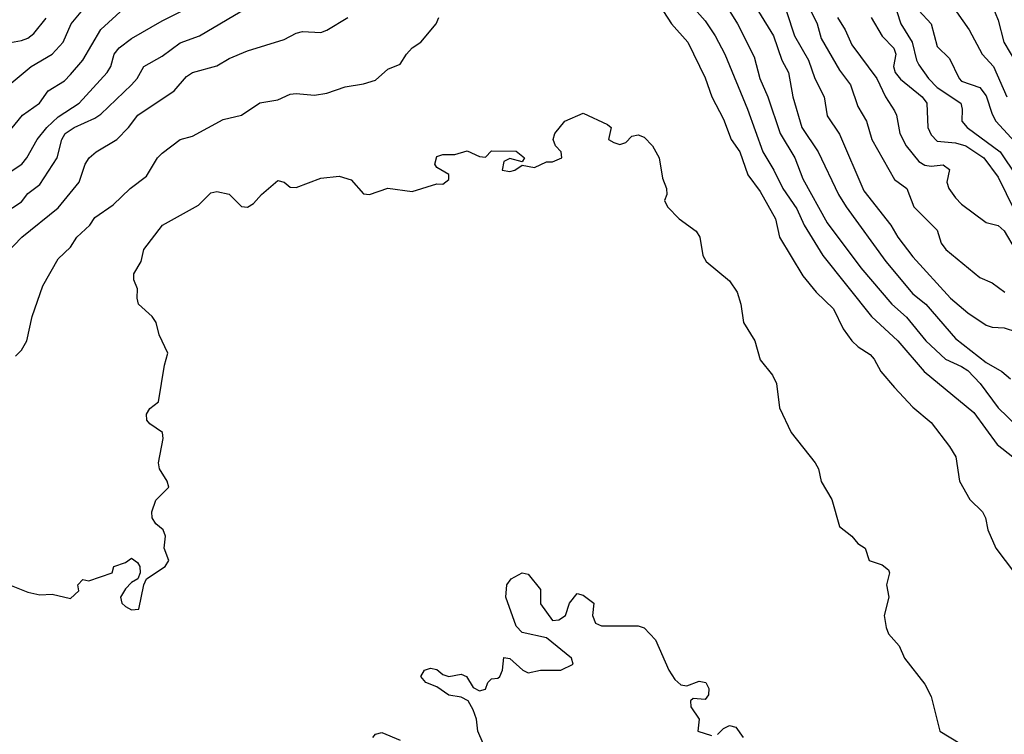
# Model space of a CAD drawing. Header units: metres. Extents: x -51132 to -49532, y -231222 to -229437.
# Tile 256 of 256: x -50360 to -50279, y -229899 to -229840. Entities that reach past the tile are written whole.
import ezdxf

# ---------------------------------------------------------------- set-up
doc = ezdxf.new("R2010")
doc.units = ezdxf.units.M
doc.layers.add('CONTOUR_INDEX', color=1, linetype='Continuous')
doc.layers.add('CONTOUR_INTER', color=3, linetype='Continuous')

msp = doc.modelspace()

# ---------------------------------------------------------------- linework, layer by layer
at = {"layer": 'CONTOUR_INDEX'}
for points, elevation in [([(-50361.08, -229856.345), (-50359.58, -229855.373), (-50359.08, -229854.666), (-50358.08, -229853.928), (-50356.658, -229851.759), (-50356.28, -229850.259), (-50356.011, -229849.759), (-50355.264, -229849.259), (-50353.58, -229848.504), (-50353.08, -229848.162), (-50350.572, -229845.759), (-50350.124, -229845.259), (-50349.56, -229844.259), (-50348.08, -229843.417), (-50346.58, -229842.32), (-50345.006, -229841.759), (-50341.08, -229839.423)], 70), ([(-50301.558, -229839.759), (-50300.95, -229840.759), (-50299.58, -229843.48), (-50299.114, -229845.259), (-50298.439, -229846.759), (-50297.43, -229849.759), (-50296.23, -229851.759), (-50295.58, -229853.48), (-50293.58, -229857.09), (-50290.829, -229860.759), (-50288.302, -229863.759), (-50287.08, -229864.808), (-50285.498, -229866.759), (-50283.905, -229868.259), (-50282.58, -229868.846), (-50282.08, -229869.198), (-50281.06, -229870.259), (-50279.591, -229872.259), (-50278.014, -229873.759)], 70), ([(-50290, -229840.259), (-50289.08, -229841.788), (-50288.125, -229842.759), (-50287.967, -229843.259), (-50288.155, -229844.259), (-50288.029, -229844.759), (-50287.58, -229845.305), (-50285.815, -229846.759), (-50285.423, -229847.259), (-50285.34, -229849.259), (-50285.08, -229849.881), (-50284.58, -229850.381), (-50283.08, -229850.523), (-50282.222, -229850.759), (-50280.769, -229851.759), (-50279.58, -229853.348), (-50277.58, -229857.421)], 65)]:
    msp.add_lwpolyline(points, dxfattribs=dict(at, elevation=elevation))
at = {"layer": 'CONTOUR_INTER'}
for points, elevation in [([(-50361.58, -229850.775), (-50359.51, -229848.259), (-50358.11, -229847.259), (-50357.397, -229846.259), (-50356.08, -229845.432), (-50355.58, -229844.931), (-50354.574, -229843.759), (-50353.08, -229841.235), (-50350.58, -229838.931)], 68), ([(-50361.08, -229853.281), (-50359.576, -229852.259), (-50359.142, -229851.759), (-50358.313, -229850.259), (-50357.51, -229849.259), (-50356.58, -229848.392), (-50354.873, -229847.259), (-50352.583, -229844.759), (-50352.275, -229844.259), (-50351.988, -229843.259), (-50351.58, -229842.729), (-50350.58, -229841.961), (-50348.08, -229840.516), (-50344.08, -229838.504)], 69), ([(-50307.945, -229838.259), (-50306.343, -229840.759), (-50305.012, -229842.259), (-50303.58, -229845.187), (-50303.053, -229846.759), (-50302.08, -229848.575), (-50301.446, -229850.259), (-50300.753, -229851.259), (-50300.08, -229853.138), (-50299.08, -229854.525), (-50297.828, -229856.759), (-50297.492, -229858.259), (-50295.58, -229861.439), (-50294.503, -229862.759), (-50293.08, -229864.141), (-50292.286, -229865.759), (-50291.58, -229866.764), (-50291.062, -229867.259), (-50290.08, -229867.877), (-50289.738, -229868.259), (-50289.191, -229869.259), (-50288.08, -229870.591), (-50286.58, -229872.195), (-50285.08, -229873.455), (-50283.58, -229875.421), (-50283.049, -229876.259), (-50282.761, -229878.259), (-50281.901, -229879.759), (-50280.863, -229880.759), (-50280.628, -229881.259), (-50280.438, -229882.259), (-50279.772, -229883.759), (-50278.233, -229885.759)], 72), ([(-50295.394, -229838.759), (-50294.423, -229840.759), (-50294.08, -229841.965), (-50292.58, -229844.575), (-50291.691, -229845.759), (-50291.08, -229847.533), (-50290.377, -229848.759), (-50289.935, -229850.259), (-50288.08, -229853.536), (-50287.053, -229854.259), (-50286.487, -229855.759), (-50284.58, -229857.67), (-50284.26, -229858.759), (-50283.878, -229859.259), (-50281.08, -229861.563), (-50280.08, -229862.002), (-50279.047, -229862.759)], 67), ([(-50283.715, -229838.759), (-50281.969, -229841.259), (-50280.9, -229843.259), (-50279.969, -229844.259), (-50278.879, -229846.759)], 62), ([(-50361.08, -229846.186), (-50358.804, -229844.259), (-50357.08, -229843.248), (-50356.169, -229842.259), (-50355.531, -229840.759), (-50354.58, -229839.633)], 67), ([(-50304.693, -229839.259), (-50303.58, -229840.51), (-50302.754, -229841.759), (-50301.988, -229843.259), (-50300.109, -229847.759), (-50298.871, -229851.259), (-50297.956, -229852.759), (-50297.231, -229854.259), (-50296.08, -229855.92), (-50295.467, -229857.259), (-50293.947, -229859.759), (-50289.948, -229864.759), (-50287.816, -229866.759), (-50285.654, -229869.259), (-50281.58, -229872.636), (-50279.673, -229875.259), (-50278.384, -229876.259)], 71), ([(-50299.214, -229839.759), (-50297.98, -229841.759), (-50297.3, -229843.759), (-50296.746, -229844.759), (-50296.406, -229846.759), (-50295.671, -229849.259), (-50294.332, -229851.259), (-50292.654, -229854.759), (-50292.048, -229855.759), (-50288.784, -229860.259), (-50286.58, -229862.896), (-50285.517, -229863.759), (-50283.08, -229866.558), (-50280.58, -229868.536), (-50279.27, -229869.259), (-50278.58, -229869.865)], 69), ([(-50296.921, -229839.759), (-50296.274, -229841.759), (-50295.127, -229843.759), (-50294.613, -229845.259), (-50293.84, -229846.759), (-50293.58, -229848.319), (-50292.58, -229849.811), (-50290.58, -229854.446), (-50288.373, -229857.259), (-50287.79, -229858.259), (-50286.58, -229859.875), (-50283.475, -229863.259), (-50282.08, -229864.449), (-50280.58, -229865.473), (-50280.08, -229865.646), (-50279.08, -229865.694), (-50278.08, -229866.023)], 68), ([(-50287.889, -229839.759), (-50287.557, -229840.759), (-50286.632, -229842.259), (-50286.275, -229843.759), (-50286.08, -229844.126), (-50285.293, -229845.259), (-50284.58, -229845.978), (-50282.651, -229847.259), (-50282.522, -229847.759), (-50282.547, -229848.759), (-50282.135, -229849.259), (-50279.425, -229851.259), (-50278.08, -229853.269)], 64), ([(-50286.08, -229839.683), (-50285.061, -229840.759), (-50284.58, -229842.639), (-50283.58, -229843.599), (-50282.788, -229845.259), (-50282.58, -229845.458), (-50281.08, -229845.982), (-50280.58, -229846.67), (-50280.08, -229848.186), (-50279.762, -229848.759), (-50277.58, -229851.12)], 63), ([(-50280.075, -229839.259), (-50279.58, -229840.455), (-50279.115, -229842.259), (-50278.08, -229844.031)], 61), ([(-50361.58, -229860.342), (-50359.574, -229858.259), (-50356.58, -229855.86), (-50354.861, -229853.759), (-50354.368, -229852.259), (-50354.061, -229851.759), (-50353.461, -229851.259), (-50351.795, -229850.259), (-50350.817, -229849.259), (-50350.063, -229848.259), (-50347.08, -229846.268), (-50346.08, -229845.076), (-50345.58, -229844.749), (-50343.58, -229844.217), (-50342.58, -229843.604), (-50341.08, -229842.971), (-50338.08, -229842.046), (-50337.08, -229841.547), (-50336.58, -229841.406), (-50335.08, -229841.47), (-50334.58, -229841.29), (-50332.858, -229840.259)], 71), ([(-50361.08, -229842.404), (-50359.58, -229842.148), (-50359.08, -229841.953), (-50358.58, -229841.574), (-50357.58, -229840.302)], 66), ([(-50360.08, -229868.017), (-50359.58, -229867.528), (-50359.141, -229866.759), (-50358.706, -229864.759), (-50357.849, -229862.259), (-50356.58, -229860.025), (-50355.58, -229859.072), (-50355.058, -229858.259), (-50353.994, -229857.259), (-50353.58, -229856.65), (-50352.08, -229855.617), (-50350.689, -229854.259), (-50349.35, -229853.259), (-50348.449, -229851.759), (-50348.08, -229851.374), (-50346.58, -229850.253), (-50345.58, -229849.971), (-50343.08, -229848.607), (-50341.578, -229848.259), (-50340.08, -229847.251), (-50338.58, -229846.985), (-50337.58, -229846.539), (-50337.08, -229846.477), (-50335.58, -229846.625), (-50334.58, -229846.456), (-50333.08, -229845.922), (-50331.58, -229845.693), (-50330.58, -229845.377), (-50329.58, -229844.491), (-50328.58, -229844.075), (-50328.055, -229843.259), (-50327.58, -229842.746), (-50326.884, -229842.259), (-50325.617, -229840.759), (-50325.393, -229840.259)], 72), ([(-50292.747, -229840.259), (-50292.12, -229841.259), (-50291.58, -229842.494), (-50289.523, -229845.259), (-50288.821, -229846.759), (-50288.08, -229847.897), (-50287.904, -229848.259), (-50287.64, -229849.759), (-50287.115, -229850.759), (-50286.08, -229852.057), (-50285.58, -229852.356), (-50285.08, -229852.432), (-50284.08, -229852.34), (-50283.58, -229852.71), (-50283.795, -229853.759), (-50283.632, -229854.259), (-50283.08, -229855.024), (-50282.58, -229855.542), (-50280.58, -229857.067), (-50279.58, -229857.309), (-50279.08, -229857.74), (-50278.201, -229859.259)], 66), ([(-50360.565, -229886.759), (-50359.08, -229887.368), (-50358.08, -229887.565), (-50357.08, -229887.509), (-50355.58, -229887.884), (-50354.9, -229887.259), (-50354.97, -229886.759), (-50354.58, -229886.321), (-50354.08, -229886.44), (-50352.176, -229885.759), (-50352.019, -229885.259), (-50351.08, -229884.914), (-50350.58, -229884.582), (-50350.08, -229884.911), (-50349.899, -229885.259), (-50349.882, -229885.759), (-50350.05, -229886.259), (-50350.58, -229886.576), (-50351.08, -229887.083), (-50351.488, -229887.759), (-50351.362, -229888.259), (-50351.08, -229888.529), (-50350.58, -229888.799), (-50349.979, -229888.759), (-50349.576, -229886.759), (-50349.346, -229886.259), (-50347.815, -229885.259), (-50347.527, -229884.759), (-50347.908, -229883.759), (-50347.806, -229882.759), (-50347.998, -229882.259), (-50348.58, -229881.749), (-50348.875, -229881.259), (-50348.928, -229880.759), (-50348.58, -229879.812), (-50347.519, -229878.759), (-50347.657, -229878.259), (-50348.3, -229877.259), (-50348.369, -229876.759), (-50347.986, -229874.759), (-50348.047, -229874.259), (-50349.08, -229873.561), (-50349.329, -229873.259), (-50349.358, -229872.759), (-50349.08, -229872.298), (-50348.369, -229871.759), (-50347.888, -229868.759), (-50347.609, -229867.759), (-50348.318, -229866.259), (-50348.569, -229865.259), (-50348.898, -229864.759), (-50350.011, -229863.759), (-50350.125, -229863.259), (-50350.08, -229862.495), (-50350.389, -229861.759), (-50350.376, -229861.259), (-50349.788, -229860.259), (-50349.582, -229859.259), (-50348.054, -229857.259), (-50345.08, -229855.637), (-50344.08, -229854.61), (-50343.58, -229854.501), (-50342.58, -229854.743), (-50341.58, -229855.743), (-50341.08, -229855.807), (-50340.58, -229855.501), (-50339.921, -229854.759), (-50338.58, -229853.622), (-50338.08, -229853.741), (-50337.58, -229854.163), (-50337.08, -229854.198), (-50335.08, -229853.431), (-50333.58, -229853.26), (-50332.58, -229853.543), (-50331.58, -229854.701), (-50331.08, -229854.763), (-50329.58, -229854.228), (-50327.58, -229854.522), (-50325.58, -229853.887), (-50325.08, -229853.92), (-50324.58, -229853.533), (-50324.58, -229853.112), (-50325.58, -229852.537), (-50325.723, -229852.259), (-50325.58, -229851.639), (-50325.08, -229851.482), (-50324.08, -229851.474), (-50323.08, -229851.174), (-50322.08, -229851.653), (-50321.58, -229851.699), (-50321.08, -229851.18), (-50319.08, -229851.212), (-50318.393, -229851.759), (-50318.58, -229852.071), (-50319.58, -229851.798), (-50320.08, -229852.067), (-50320.22, -229852.759), (-50319.58, -229852.868), (-50319.186, -229852.759), (-50318.58, -229852.364), (-50317.58, -229852.541), (-50316.58, -229852.081), (-50316.08, -229852.08), (-50315.334, -229851.759), (-50315.383, -229851.259), (-50315.855, -229850.759), (-50316.028, -229850.259), (-50315.899, -229849.759), (-50315.08, -229848.739), (-50313.58, -229848.086), (-50311.58, -229849.012), (-50311.288, -229849.259), (-50311.503, -229850.259), (-50311.08, -229850.501), (-50310.58, -229850.654), (-50310.08, -229850.501), (-50309.58, -229849.968), (-50309.08, -229849.875), (-50308.58, -229850.066), (-50307.889, -229850.759), (-50307.363, -229851.759), (-50307.08, -229853.429), (-50306.76, -229854.259), (-50306.729, -229854.759), (-50306.926, -229855.259), (-50306.678, -229855.759), (-50305.703, -229856.759), (-50304.31, -229857.759), (-50304.034, -229858.259), (-50303.79, -229859.759), (-50303.497, -229860.259), (-50301.58, -229861.837), (-50300.975, -229862.759), (-50300.671, -229863.759), (-50300.457, -229865.259), (-50299.529, -229866.759), (-50299.08, -229868.316), (-50298.08, -229869.565), (-50297.747, -229870.259), (-50297.49, -229872.259), (-50296.542, -229874.259), (-50294.564, -229876.759), (-50294.297, -229877.259), (-50294.08, -229878.279), (-50293.198, -229879.759), (-50292.58, -229881.982), (-50291.58, -229882.753), (-50291.08, -229883.368), (-50290.469, -229883.759), (-50290.139, -229884.759), (-50289.08, -229885.122), (-50288.58, -229885.525), (-50288.472, -229885.759), (-50288.73, -229886.759), (-50288.551, -229887.759), (-50288.915, -229889.259), (-50288.763, -229890.259), (-50288.58, -229890.762), (-50287.687, -229891.759), (-50287.26, -229892.759), (-50285.58, -229894.893), (-50285.08, -229895.917), (-50284.366, -229898.759), (-50282.694, -229899.759)], 73), ([(-50321.781, -229899.759), (-50322.205, -229898.759), (-50322.311, -229897.759), (-50322.58, -229896.992), (-50323.011, -229896.259), (-50323.58, -229895.958), (-50324.58, -229895.804), (-50325.58, -229895.108), (-50326.459, -229894.759), (-50326.89, -229894.259), (-50326.58, -229893.757), (-50326.08, -229893.588), (-50325.58, -229893.698), (-50325.08, -229894.105), (-50324.58, -229894.257), (-50323.58, -229894.085), (-50323.138, -229894.259), (-50322.58, -229895.173), (-50322.08, -229895.442), (-50321.58, -229895.318), (-50321.39, -229894.759), (-50321.08, -229894.456), (-50320.58, -229894.399), (-50320.419, -229894.259), (-50320.2, -229893.759), (-50320.08, -229892.7), (-50319.58, -229892.785), (-50318.524, -229893.759), (-50318.08, -229893.982), (-50317.08, -229893.753), (-50315.413, -229893.759), (-50314.4, -229893.259), (-50314.546, -229892.759), (-50316.58, -229891.11), (-50318.58, -229890.66), (-50319.08, -229890.13), (-50319.904, -229887.759), (-50319.846, -229886.759), (-50319.488, -229886.259), (-50318.58, -229885.774), (-50318.08, -229885.877), (-50317.08, -229887.146), (-50317.08, -229888.312), (-50316.08, -229889.683), (-50315.58, -229889.637), (-50315.022, -229889.259), (-50314.712, -229888.259), (-50314.08, -229887.456), (-50313.58, -229887.589), (-50312.703, -229888.259), (-50312.829, -229889.259), (-50312.58, -229889.897), (-50312.08, -229890.114), (-50309.08, -229890.113), (-50308.58, -229890.275), (-50307.658, -229891.259), (-50306.572, -229893.759), (-50306.08, -229894.502), (-50305.58, -229894.95), (-50305.08, -229895.033), (-50304.08, -229894.656), (-50303.542, -229894.759), (-50303.28, -229895.259), (-50303.32, -229895.759), (-50303.58, -229896.145), (-50304.58, -229896.067), (-50304.778, -229896.259), (-50304.764, -229896.759), (-50304.067, -229897.759), (-50304.188, -229898.759), (-50303.08, -229899.097)], 74), ([(-50302.58, -229899.027), (-50302.08, -229898.526), (-50301.58, -229898.282), (-50301.08, -229898.426), (-50300.474, -229899.259)], 74), ([(-50330.798, -229899.259), (-50330.58, -229898.985), (-50330.08, -229898.85), (-50328.58, -229899.501)], 74)]:
    msp.add_lwpolyline(points, dxfattribs=dict(at, elevation=elevation))

doc.saveas('drawing.dxf')
